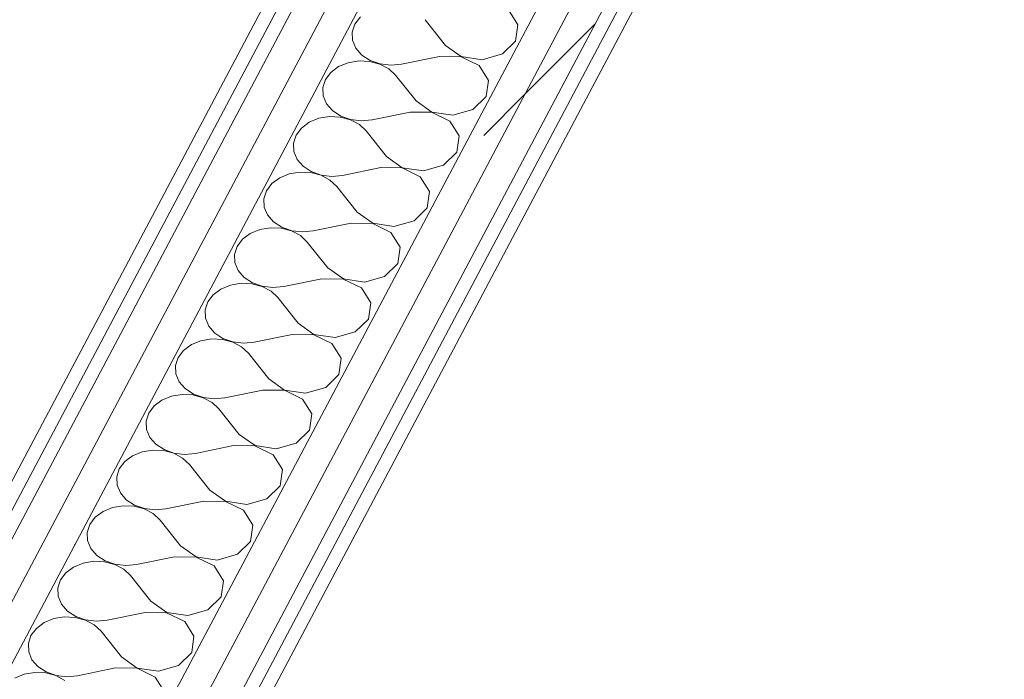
# Model space of a CAD drawing. Header units: millimetres. Extents: x -2220 to 52371, y -4077 to 6953.
# Tile 137 of 228: x 12109 to 12552, y -2083 to -1786. Entities that reach past the tile are written whole.
import ezdxf

# ---------------------------------------------------------------- set-up
doc = ezdxf.new("R2010")
doc.units = ezdxf.units.MM
doc.header["$MEASUREMENT"] = 0
doc.linetypes.add('Wipeout_Contour', pattern=[1000, 0, -1000])
doc.layers.add('Nuevo_08_E_Envans secs', color=7, linetype='Continuous')
doc.layers.add('Nuevo_08_E_Envans secs_Pluma_Nº__1', color=7, linetype='Continuous', lineweight=5)
for name, color, linetype, lineweight, true_color in [('Nuevo_08_E_Envans secs_Pluma_Nº__102', 7, 'Continuous', 5, 0xcccccc), ('Nuevo_08_E_Envans secs_Pluma_Nº__171', 171, 'Continuous', 13, 0xaaaaff), ('Nuevo_08_E_Envans secs_Pluma_Nº__177', 7, 'Continuous', 15, 0xf7e046)]:
    doc.layers.add(name, color=color, linetype=linetype, lineweight=lineweight, true_color=true_color)
pattern_1 = [(45, (0, 0), (-183.848, 183.848), [195, -65]), (45, (7e-14, 183.85), (-183.848, 183.848), [195, -65])]

# ---------------------------------------------------------------- blocks, each defined once
blk = doc.blocks.new('*X120')
at = {"layer": 'Nuevo_08_E_Envans secs_Pluma_Nº__102', "color": 254, "linetype": 'Continuous', "lineweight": 5, "true_color": 0xcccccc}
for p, q in [((12333.36, -1788.54), (12329.19, -1781.91)), ((12262.54, -1784.99), (12260.11, -1788.21)), ((12300.8, -1797.79), (12291.64, -1786.27)), ((12260.11, -1788.21), (12258.92, -1791.81)), ((12258.92, -1791.81), (12259.08, -1795.53)), ((12332.33, -1795.86), (12333.36, -1788.54)), ((12259.08, -1795.53), (12260.56, -1799.06)), ((12326.41, -1801.67), (12332.33, -1795.86)), ((12260.56, -1799.06), (12263.26, -1802.16)), ((12300.8, -1797.79), (12307.87, -1802.81)), ((12261.86, -1804.8), (12257.09, -1805.6)), ((12266.73, -1805.01), (12261.86, -1804.8)), ((12263.26, -1802.16), (12266.96, -1804.58)), ((12271.34, -1806.23), (12266.73, -1805.01)), ((12266.96, -1804.58), (12271.39, -1806.13)), ((12298.15, -1802.79), (12281.06, -1806.25)), ((12307.81, -1802.91), (12298.15, -1802.79)), ((12315.95, -1806.88), (12307.81, -1802.91)), ((12307.87, -1802.81), (12317.35, -1804.24)), ((12317.35, -1804.24), (12326.41, -1801.67)), ((12252.8, -1807.37), (12249.31, -1809.96)), ((12257.09, -1805.6), (12252.8, -1807.37)), ((12275.33, -1808.36), (12271.34, -1806.23)), ((12271.39, -1806.13), (12276.21, -1806.7)), ((12278.41, -1811.25), (12275.33, -1808.36)), ((12276.21, -1806.7), (12281.06, -1806.25)), ((12320.13, -1813.51), (12315.95, -1806.88)), ((12246.87, -1813.18), (12245.69, -1816.78)), ((12249.31, -1809.96), (12246.87, -1813.18)), ((12287.56, -1822.76), (12278.41, -1811.25)), ((12319.1, -1820.83), (12320.13, -1813.51)), ((12245.69, -1816.78), (12245.84, -1820.5)), ((12245.84, -1820.5), (12247.33, -1824.04)), ((12287.56, -1822.76), (12294.63, -1827.78)), ((12313.17, -1826.64), (12319.1, -1820.83)), ((12247.33, -1824.04), (12250.02, -1827.13)), ((12250.02, -1827.13), (12253.73, -1829.55)), ((12304.11, -1829.22), (12313.17, -1826.64)), ((12243.86, -1830.57), (12239.57, -1832.34)), ((12248.62, -1829.77), (12243.86, -1830.57)), ((12253.5, -1829.98), (12248.62, -1829.77)), ((12258.1, -1831.2), (12253.5, -1829.98)), ((12253.73, -1829.55), (12258.16, -1831.1)), ((12262.1, -1833.34), (12258.1, -1831.2)), ((12258.16, -1831.1), (12262.98, -1831.68)), ((12262.98, -1831.68), (12267.82, -1831.22)), ((12284.92, -1827.76), (12267.82, -1831.22)), ((12294.58, -1827.88), (12284.92, -1827.76)), ((12302.72, -1831.85), (12294.58, -1827.88)), ((12294.63, -1827.78), (12304.11, -1829.22)), ((12306.89, -1838.49), (12302.72, -1831.85)), ((12236.07, -1834.93), (12233.64, -1838.15)), ((12239.57, -1832.34), (12236.07, -1834.93)), ((12265.18, -1836.22), (12262.1, -1833.34)), ((12274.33, -1847.74), (12265.18, -1836.22)), ((12233.64, -1838.15), (12232.45, -1841.76)), ((12305.87, -1845.8), (12306.89, -1838.49)), ((12232.45, -1841.76), (12232.61, -1845.47)), ((12232.61, -1845.47), (12234.09, -1849.01)), ((12234.09, -1849.01), (12236.79, -1852.1)), ((12274.33, -1847.74), (12281.4, -1852.75)), ((12299.94, -1851.61), (12305.87, -1845.8)), ((12236.79, -1852.1), (12240.49, -1854.52)), ((12271.68, -1852.73), (12254.59, -1856.2)), ((12281.35, -1852.85), (12271.68, -1852.73)), ((12289.48, -1856.82), (12281.35, -1852.85)), ((12281.4, -1852.75), (12290.88, -1854.19)), ((12290.88, -1854.19), (12299.94, -1851.61)), ((12226.33, -1857.31), (12222.84, -1859.9)), ((12230.63, -1855.55), (12226.33, -1857.31)), ((12235.39, -1854.74), (12230.63, -1855.55)), ((12240.26, -1854.95), (12235.39, -1854.74)), ((12244.87, -1856.18), (12240.26, -1854.95)), ((12240.49, -1854.52), (12244.92, -1856.07)), ((12248.87, -1858.31), (12244.87, -1856.18)), ((12244.92, -1856.07), (12249.75, -1856.65)), ((12251.94, -1861.19), (12248.87, -1858.31)), ((12249.75, -1856.65), (12254.59, -1856.2)), ((12293.66, -1863.46), (12289.48, -1856.82)), ((12222.84, -1859.9), (12220.4, -1863.12)), ((12261.09, -1872.71), (12251.94, -1861.19)), ((12220.4, -1863.12), (12219.22, -1866.73)), ((12219.22, -1866.73), (12219.38, -1870.44)), ((12292.63, -1870.77), (12293.66, -1863.46)), ((12219.38, -1870.44), (12220.86, -1873.98)), ((12286.7, -1876.59), (12292.63, -1870.77)), ((12220.86, -1873.98), (12223.55, -1877.08)), ((12261.09, -1872.71), (12268.17, -1877.72)), ((12217.39, -1880.52), (12213.1, -1882.28)), ((12222.16, -1879.71), (12217.39, -1880.52)), ((12227.03, -1879.93), (12222.16, -1879.71)), ((12223.55, -1877.08), (12227.26, -1879.49)), ((12231.64, -1881.15), (12227.03, -1879.93)), ((12227.26, -1879.49), (12231.69, -1881.05)), ((12258.45, -1877.7), (12241.35, -1881.17)), ((12268.11, -1877.82), (12258.45, -1877.7)), ((12276.25, -1881.8), (12268.11, -1877.82)), ((12268.17, -1877.72), (12277.65, -1879.16)), ((12277.65, -1879.16), (12286.7, -1876.59)), ((12209.6, -1884.88), (12207.17, -1888.1)), ((12213.1, -1882.28), (12209.6, -1884.88)), ((12235.63, -1883.28), (12231.64, -1881.15)), ((12231.69, -1881.05), (12236.51, -1881.62)), ((12238.71, -1886.16), (12235.63, -1883.28)), ((12236.51, -1881.62), (12241.35, -1881.17)), ((12280.43, -1888.43), (12276.25, -1881.8)), ((12207.17, -1888.1), (12205.99, -1891.7)), ((12247.86, -1897.68), (12238.71, -1886.16)), ((12279.4, -1895.75), (12280.43, -1888.43)), ((12205.99, -1891.7), (12206.14, -1895.41)), ((12206.14, -1895.41), (12207.62, -1898.95)), ((12247.86, -1897.68), (12254.93, -1902.7)), ((12273.47, -1901.56), (12279.4, -1895.75)), ((12207.62, -1898.95), (12210.32, -1902.05)), ((12210.32, -1902.05), (12214.02, -1904.46)), ((12264.41, -1904.13), (12273.47, -1901.56)), ((12204.16, -1905.49), (12199.86, -1907.26)), ((12208.92, -1904.68), (12204.16, -1905.49)), ((12213.79, -1904.9), (12208.92, -1904.68)), ((12218.4, -1906.12), (12213.79, -1904.9)), ((12214.02, -1904.46), (12218.46, -1906.02)), ((12222.4, -1908.25), (12218.4, -1906.12)), ((12218.46, -1906.02), (12223.28, -1906.59)), ((12223.28, -1906.59), (12228.12, -1906.14)), ((12245.21, -1902.67), (12228.12, -1906.14)), ((12254.88, -1902.8), (12245.21, -1902.67)), ((12263.01, -1906.77), (12254.88, -1902.8)), ((12254.93, -1902.7), (12264.41, -1904.13)), ((12267.19, -1913.4), (12263.01, -1906.77)), ((12196.37, -1909.85), (12193.94, -1913.07)), ((12199.86, -1907.26), (12196.37, -1909.85)), ((12225.47, -1911.13), (12222.4, -1908.25)), ((12234.63, -1922.65), (12225.47, -1911.13)), ((12193.94, -1913.07), (12192.75, -1916.67)), ((12266.16, -1920.72), (12267.19, -1913.4)), ((12192.75, -1916.67), (12192.91, -1920.38)), ((12192.91, -1920.38), (12194.39, -1923.92)), ((12194.39, -1923.92), (12197.08, -1927.02)), ((12234.63, -1922.65), (12241.7, -1927.67)), ((12260.23, -1926.53), (12266.16, -1920.72)), ((12197.08, -1927.02), (12200.79, -1929.44)), ((12231.98, -1927.65), (12214.89, -1931.11)), ((12241.64, -1927.77), (12231.98, -1927.65)), ((12249.78, -1931.74), (12241.64, -1927.77)), ((12241.7, -1927.67), (12251.18, -1929.1)), ((12251.18, -1929.1), (12260.23, -1926.53)), ((12186.63, -1932.23), (12183.13, -1934.82)), ((12190.92, -1930.46), (12186.63, -1932.23)), ((12195.69, -1929.66), (12190.92, -1930.46)), ((12200.56, -1929.87), (12195.69, -1929.66)), ((12205.17, -1931.09), (12200.56, -1929.87)), ((12200.79, -1929.44), (12205.22, -1930.99)), ((12209.16, -1933.22), (12205.17, -1931.09)), ((12205.22, -1930.99), (12210.04, -1931.56)), ((12212.24, -1936.11), (12209.16, -1933.22)), ((12210.04, -1931.56), (12214.89, -1931.11)), ((12253.96, -1938.37), (12249.78, -1931.74)), ((12180.7, -1938.04), (12179.52, -1941.64)), ((12183.13, -1934.82), (12180.7, -1938.04)), ((12221.39, -1947.62), (12212.24, -1936.11)), ((12179.52, -1941.64), (12179.67, -1945.36)), ((12252.93, -1945.69), (12253.96, -1938.37)), ((12179.67, -1945.36), (12181.15, -1948.9)), ((12247, -1951.5), (12252.93, -1945.69)), ((12181.15, -1948.9), (12183.85, -1951.99)), ((12221.39, -1947.62), (12228.46, -1952.64)), ((12177.69, -1955.43), (12173.4, -1957.2)), ((12182.45, -1954.63), (12177.69, -1955.43)), ((12187.32, -1954.84), (12182.45, -1954.63)), ((12183.85, -1951.99), (12187.55, -1954.41)), ((12191.93, -1956.06), (12187.32, -1954.84)), ((12187.55, -1954.41), (12191.99, -1955.96)), ((12218.74, -1952.62), (12201.65, -1956.08)), ((12228.41, -1952.74), (12218.74, -1952.62)), ((12236.55, -1956.71), (12228.41, -1952.74)), ((12228.46, -1952.64), (12237.94, -1954.07)), ((12237.94, -1954.07), (12247, -1951.5)), ((12169.9, -1959.79), (12167.47, -1963.01)), ((12173.4, -1957.2), (12169.9, -1959.79)), ((12195.93, -1958.2), (12191.93, -1956.06)), ((12191.99, -1955.96), (12196.81, -1956.53)), ((12199, -1961.08), (12195.93, -1958.2)), ((12196.81, -1956.53), (12201.65, -1956.08)), ((12240.72, -1963.35), (12236.55, -1956.71)), ((12167.47, -1963.01), (12166.28, -1966.62)), ((12208.16, -1972.6), (12199, -1961.08)), ((12239.69, -1970.66), (12240.72, -1963.35)), ((12166.28, -1966.62), (12166.44, -1970.33)), ((12166.44, -1970.33), (12167.92, -1973.87)), ((12208.16, -1972.6), (12215.23, -1977.61)), ((12233.77, -1976.47), (12239.69, -1970.66)), ((12167.92, -1973.87), (12170.62, -1976.96)), ((12170.62, -1976.96), (12174.32, -1979.38)), ((12205.51, -1977.59), (12188.42, -1981.06)), ((12215.17, -1977.71), (12205.51, -1977.59)), ((12223.31, -1981.68), (12215.17, -1977.71)), ((12215.23, -1977.61), (12224.71, -1979.05)), ((12224.71, -1979.05), (12233.77, -1976.47)), ((12160.16, -1982.17), (12156.67, -1984.76)), ((12164.45, -1980.41), (12160.16, -1982.17)), ((12169.22, -1979.6), (12164.45, -1980.41)), ((12174.09, -1979.81), (12169.22, -1979.6)), ((12178.7, -1981.03), (12174.09, -1979.81)), ((12174.32, -1979.38), (12178.75, -1980.93)), ((12182.69, -1983.17), (12178.7, -1981.03)), ((12178.75, -1980.93), (12183.57, -1981.51)), ((12183.57, -1981.51), (12188.42, -1981.06)), ((12227.49, -1988.32), (12223.31, -1981.68)), ((12156.67, -1984.76), (12154.23, -1987.98)), ((12185.77, -1986.05), (12182.69, -1983.17)), ((12194.92, -1997.57), (12185.77, -1986.05)), ((12154.23, -1987.98), (12153.05, -1991.59)), ((12226.46, -1995.63), (12227.49, -1988.32)), ((12153.05, -1991.59), (12153.2, -1995.3)), ((12153.2, -1995.3), (12154.69, -1998.84)), ((12154.69, -1998.84), (12157.38, -2001.93)), ((12194.92, -1997.57), (12201.99, -2002.58)), ((12220.53, -2001.45), (12226.46, -1995.63)), ((12157.38, -2001.93), (12161.09, -2004.35)), ((12161.09, -2004.35), (12165.52, -2005.91)), ((12192.28, -2002.56), (12175.18, -2006.03)), ((12201.94, -2002.68), (12192.28, -2002.56)), ((12210.08, -2006.65), (12201.94, -2002.68)), ((12201.99, -2002.58), (12211.47, -2004.02)), ((12211.47, -2004.02), (12220.53, -2001.45)), ((12146.93, -2007.14), (12143.43, -2009.74)), ((12151.22, -2005.38), (12146.93, -2007.14)), ((12155.98, -2004.57), (12151.22, -2005.38)), ((12160.86, -2004.79), (12155.98, -2004.57)), ((12165.46, -2006.01), (12160.86, -2004.79)), ((12169.46, -2008.14), (12165.46, -2006.01)), ((12165.52, -2005.91), (12170.34, -2006.48)), ((12172.54, -2011.02), (12169.46, -2008.14)), ((12170.34, -2006.48), (12175.18, -2006.03)), ((12214.25, -2013.29), (12210.08, -2006.65)), ((12141, -2012.96), (12139.81, -2016.56)), ((12143.43, -2009.74), (12141, -2012.96)), ((12181.69, -2022.54), (12172.54, -2011.02)), ((12139.81, -2016.56), (12139.97, -2020.27)), ((12213.23, -2020.61), (12214.25, -2013.29)), ((12139.97, -2020.27), (12141.45, -2023.81)), ((12207.3, -2026.42), (12213.23, -2020.61)), ((12141.45, -2023.81), (12144.15, -2026.91)), ((12181.69, -2022.54), (12188.76, -2027.55)), ((12198.24, -2028.99), (12207.3, -2026.42)), ((12137.99, -2030.35), (12133.69, -2032.12)), ((12142.75, -2029.54), (12137.99, -2030.35)), ((12147.62, -2029.76), (12142.75, -2029.54)), ((12144.15, -2026.91), (12147.85, -2029.32)), ((12152.23, -2030.98), (12147.62, -2029.76)), ((12147.85, -2029.32), (12152.28, -2030.88)), ((12152.28, -2030.88), (12157.1, -2031.45)), ((12179.04, -2027.53), (12161.95, -2031)), ((12188.71, -2027.66), (12179.04, -2027.53)), ((12196.84, -2031.63), (12188.71, -2027.66)), ((12188.76, -2027.55), (12198.24, -2028.99)), ((12130.2, -2034.71), (12127.76, -2037.93)), ((12133.69, -2032.12), (12130.2, -2034.71)), ((12156.22, -2033.11), (12152.23, -2030.98)), ((12159.3, -2035.99), (12156.22, -2033.11)), ((12157.1, -2031.45), (12161.95, -2031)), ((12201.02, -2038.26), (12196.84, -2031.63)), ((12127.76, -2037.93), (12126.58, -2041.53)), ((12168.45, -2047.51), (12159.3, -2035.99)), ((12199.99, -2045.58), (12201.02, -2038.26)), ((12126.58, -2041.53), (12126.74, -2045.24)), ((12126.74, -2045.24), (12128.22, -2048.78)), ((12168.45, -2047.51), (12175.53, -2052.53)), ((12194.06, -2051.39), (12199.99, -2045.58)), ((12128.22, -2048.78), (12130.91, -2051.88)), ((12130.91, -2051.88), (12134.62, -2054.3)), ((12165.81, -2052.51), (12148.71, -2055.97)), ((12175.47, -2052.63), (12165.81, -2052.51)), ((12183.61, -2056.6), (12175.47, -2052.63)), ((12175.53, -2052.53), (12185.01, -2053.96)), ((12185.01, -2053.96), (12194.06, -2051.39)), ((12120.46, -2057.09), (12116.96, -2059.68)), ((12124.75, -2055.32), (12120.46, -2057.09)), ((12129.52, -2054.51), (12124.75, -2055.32)), ((12134.39, -2054.73), (12129.52, -2054.51)), ((12139, -2055.95), (12134.39, -2054.73)), ((12134.62, -2054.3), (12139.05, -2055.85)), ((12142.99, -2058.08), (12139, -2055.95)), ((12139.05, -2055.85), (12143.87, -2056.42)), ((12143.87, -2056.42), (12148.71, -2055.97)), ((12187.79, -2063.23), (12183.61, -2056.6)), ((12116.96, -2059.68), (12114.53, -2062.9)), ((12146.07, -2060.97), (12142.99, -2058.08)), ((12155.22, -2072.48), (12146.07, -2060.97)), ((12114.53, -2062.9), (12113.35, -2066.5)), ((12186.76, -2070.55), (12187.79, -2063.23)), ((12113.35, -2066.5), (12113.5, -2070.22)), ((12113.5, -2070.22), (12114.98, -2073.75)), ((12180.83, -2076.36), (12186.76, -2070.55)), ((12114.98, -2073.75), (12117.68, -2076.85)), ((12155.22, -2072.48), (12162.29, -2077.5)), ((12116.28, -2079.49), (12111.52, -2080.29)), ((12121.15, -2079.7), (12116.28, -2079.49)), ((12117.68, -2076.85), (12121.38, -2079.27)), ((12121.38, -2079.27), (12125.82, -2080.82)), ((12152.57, -2077.48), (12135.48, -2080.94)), ((12162.24, -2077.6), (12152.57, -2077.48)), ((12170.37, -2081.57), (12162.24, -2077.6)), ((12162.29, -2077.5), (12171.77, -2078.93)), ((12171.77, -2078.93), (12180.83, -2076.36)), ((12111.52, -2080.29), (12107.22, -2082.06)), ((12125.76, -2080.92), (12121.15, -2079.7)), ((12129.76, -2083.05), (12125.76, -2080.92)), ((12125.82, -2080.82), (12130.64, -2081.39)), ((12130.64, -2081.39), (12135.48, -2080.94)), ((12174.55, -2088.2), (12170.37, -2081.57))]:
    blk.add_line(p, q, dxfattribs=at)
blk = doc.blocks.new('Elem Sección_100_1')
at = {"layer": 'Nuevo_08_E_Envans secs', "lineweight": 0}
blk.add_blockref('*X120', (0, 0), dxfattribs=at)
at = {"color": 254, "linetype": 'Wipeout_Contour', "lineweight": 0, "ltscale": 49857.560737}
blk.add_wipeout([(12778.65, -724.13), (11879.37, -2420.98), (11885.28, -2422.79), (12784.56, -725.94)], dxfattribs=at).dxf.layer = 'Nuevo_08_E_Envans secs'
at = {"layer": 'Nuevo_08_E_Envans secs_Pluma_Nº__171', "linetype": 'Continuous', "lineweight": 13, "true_color": 0xaaaaff}
h = blk.add_hatch(dxfattribs=at)
h.set_pattern_fill('Panellat_HPL_0001', color=161, style=0, pattern_type=2)
h.set_pattern_definition(pattern_1)
h.paths.add_polyline_path([(12778.65, -724.13), (11879.37, -2420.98), (11885.28, -2422.79), (12784.56, -725.94)])
at = {"color": 254, "linetype": 'Wipeout_Contour', "lineweight": 0, "ltscale": 50662.568354}
blk.add_wipeout([(12922.34, -768.22), (12916.43, -766.41), (12205.34, -2108.17), (12211.25, -2109.98)], dxfattribs=at).dxf.layer = 'Nuevo_08_E_Envans secs'
at = {"layer": 'Nuevo_08_E_Envans secs_Pluma_Nº__171', "linetype": 'Continuous', "lineweight": 13, "true_color": 0xaaaaff}
h = blk.add_hatch(dxfattribs=at)
h.set_pattern_fill('Panellat_HPL_0001', color=161, style=0, pattern_type=2)
h.set_pattern_definition(pattern_1)
h.paths.add_polyline_path([(12922.34, -768.22), (12916.43, -766.41), (12205.34, -2108.17), (12211.25, -2109.98)])
at = {"color": 254, "linetype": 'Wipeout_Contour', "lineweight": 0, "ltscale": 49939.525747}
blk.add_wipeout([(11895.95, -2415.62), (11908.74, -2419.54), (12810.8, -717.44), (12798, -713.52)], dxfattribs=at).dxf.layer = 'Nuevo_08_E_Envans secs'
at = {"layer": 'Nuevo_08_E_Envans secs_Pluma_Nº__177', "linetype": 'Continuous', "lineweight": 15, "true_color": 0xf7e046}
h = blk.add_hatch(dxfattribs=at)
h.set_pattern_fill('Panellat_HPL_0001', color=53, style=0, pattern_type=2)
h.set_pattern_definition(pattern_1)
h.paths.add_polyline_path([(11895.95, -2415.62), (11908.74, -2419.54), (12810.8, -717.44), (12798, -713.52)])
at = {"color": 254, "linetype": 'Wipeout_Contour', "lineweight": 0, "ltscale": 75000.797942}
blk.add_wipeout([(12810.8, -717.44), (11908.74, -2419.54), (11921.53, -2423.47), (11926.69, -2413.73), (12828.75, -711.63), (12815.96, -707.7)], dxfattribs=at).dxf.layer = 'Nuevo_08_E_Envans secs'
at = {"layer": 'Nuevo_08_E_Envans secs_Pluma_Nº__177', "linetype": 'Continuous', "lineweight": 15, "true_color": 0xf7e046}
h = blk.add_hatch(dxfattribs=at)
h.set_pattern_fill('Panellat_HPL_0001', color=53, style=0, pattern_type=2)
h.set_pattern_definition(pattern_1)
h.paths.add_polyline_path([(12810.8, -717.44), (11908.74, -2419.54), (11921.53, -2423.47), (11926.69, -2413.73), (12828.75, -711.63), (12815.96, -707.7)])
at = {"color": 254, "linetype": 'Wipeout_Contour', "lineweight": 0, "ltscale": 63486.257272}
blk.add_wipeout([(12897.64, -732.77), (12166.31, -2112.73), (12179.1, -2116.66), (12905.28, -746.44), (12910.44, -736.7)], dxfattribs=at).dxf.layer = 'Nuevo_08_E_Envans secs'
at = {"layer": 'Nuevo_08_E_Envans secs_Pluma_Nº__177', "linetype": 'Continuous', "lineweight": 15, "true_color": 0xf7e046}
h = blk.add_hatch(dxfattribs=at)
h.set_pattern_fill('Panellat_HPL_0001', color=53, style=0, pattern_type=2)
h.set_pattern_definition(pattern_1)
h.paths.add_polyline_path([(12897.64, -732.77), (12166.31, -2112.73), (12179.1, -2116.66), (12905.28, -746.44), (12910.44, -736.7)])
at = {"color": 254, "linetype": 'Wipeout_Contour', "lineweight": 0, "ltscale": 50603.294595}
blk.add_wipeout([(12905.28, -746.44), (12179.1, -2116.66), (12191.89, -2120.59), (12918.07, -750.36)], dxfattribs=at).dxf.layer = 'Nuevo_08_E_Envans secs'
at = {"layer": 'Nuevo_08_E_Envans secs_Pluma_Nº__177', "linetype": 'Continuous', "lineweight": 15, "true_color": 0xf7e046}
h = blk.add_hatch(dxfattribs=at)
h.set_pattern_fill('Panellat_HPL_0001', color=53, style=0, pattern_type=2)
h.set_pattern_definition(pattern_1)
h.paths.add_polyline_path([(12905.28, -746.44), (12179.1, -2116.66), (12191.89, -2120.59), (12918.07, -750.36)])
at = {"layer": 'Nuevo_08_E_Envans secs_Pluma_Nº__1', "color": 7, "linetype": 'Continuous', "lineweight": 5}
for p, q in [((12778.65, -724.13), (11879.37, -2420.98)), ((12897.64, -732.77), (12166.31, -2112.73)), ((12905.28, -746.44), (12179.1, -2116.66)), ((12912.91, -760.1), (12197.06, -2110.85)), ((12916.43, -766.41), (12205.34, -2108.17)), ((12919.95, -772.72), (12213.63, -2105.48))]:
    blk.add_line(p, q, dxfattribs=at)
at = {"layer": 'Nuevo_08_E_Envans secs_Pluma_Nº__1', "color": 7, "linetype": 'Continuous', "lineweight": 5, "flags": 128}
for points in [[(13283.94, 147.27), (12856.55, -659.19), (12828.75, -711.63), (11926.69, -2413.73)], [(12815.96, -707.7), (12810.8, -717.44), (11908.74, -2419.54)], [(12798, -713.52), (12792.84, -723.26), (11895.95, -2415.62)], [(12786.94, -721.44), (12784.56, -725.94), (11887.66, -2418.3)]]:
    blk.add_lwpolyline(points, dxfattribs=at)

msp = doc.modelspace()

# ---------------------------------------------------------------- block references
at = {"layer": 'Nuevo_08_E_Envans secs', "lineweight": 0}
msp.add_blockref('Elem Sección_100_1', (0, 0), dxfattribs=at)

doc.saveas('drawing.dxf')
